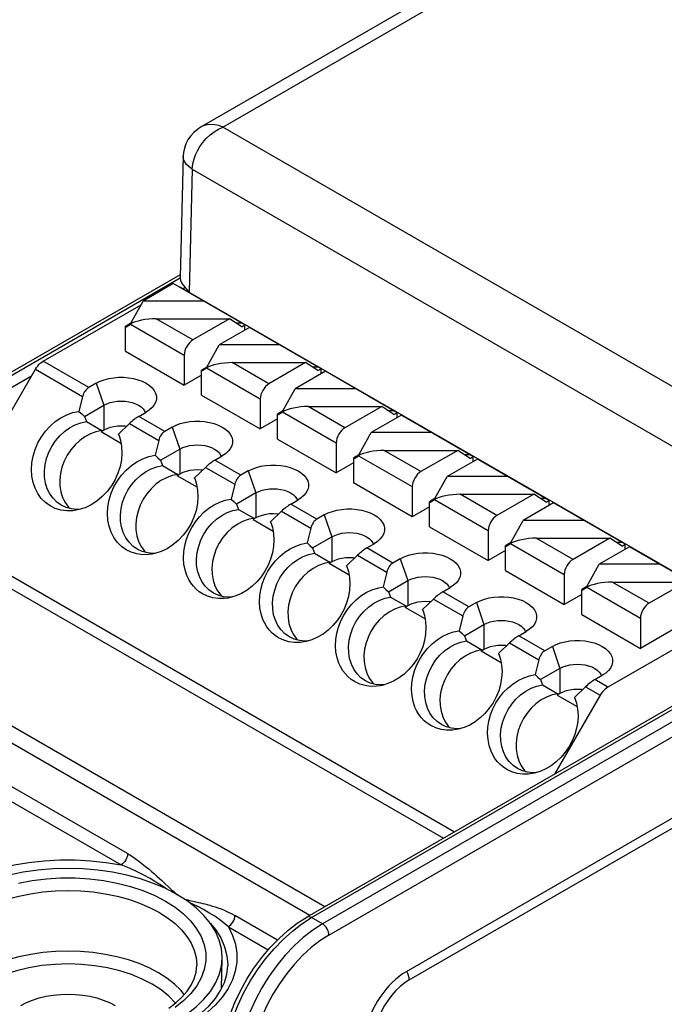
# Model space of a CAD drawing. Header units: millimetres. Extents: x 0 to 210, y 0 to 297.
# Tile 20 of 23: x 74 to 85, y 217 to 233. Entities that reach past the tile are written whole.
import ezdxf

# ---------------------------------------------------------------- set-up
doc = ezdxf.new("R2010")
doc.units = ezdxf.units.MM
doc.header["$LTSCALE"] = 19.36
doc.layers.get('0').update_dxf_attribs({"linetype": 'CONTINUOUS'})

msp = doc.modelspace()

# ---------------------------------------------------------------- linework, layer by layer
at = {"color": 7, "linetype": 'Continuous'}
for p, q in [((114.0335, 252.1462), (77.2908, 230.933)), ((131.3887, 246.4835), (80.6299, 217.178)), ((76.9996, 230.4562), (76.949, 228.4807)), ((76.9502, 228.5275), (68.9219, 223.8923)), ((76.949, 228.476), (76.9491, 228.4814)), ((76.8379, 228.3832), (76.3454, 228.0989)), ((78.0046, 227.7096), (76.8379, 228.3832)), ((76.932, 228.3369), (86.1244, 223.0298)), ((74.719, 227.1191), (76.3121, 228.0388)), ((76.1454, 227.7384), (76.3454, 228.0989)), ((77.3303, 228.0989), (76.3454, 228.0989)), ((76.1454, 227.7384), (76.06, 227.6892)), ((76.06, 227.2809), (76.06, 227.6892)), ((76.06, 227.6892), (76.0747, 227.6807)), ((76.0747, 227.6807), (76.1414, 227.7239)), ((76.1688, 227.7384), (76.1454, 227.7384)), ((76.5575, 227.8102), (77.7546, 227.8102)), ((77.7546, 227.8102), (77.1561, 227.4646)), ((78.0753, 227.6688), (77.5828, 227.3844)), ((77.9546, 227.6807), (77.7546, 227.8102)), ((77.9546, 227.7384), (77.8654, 227.7384)), ((77.9546, 227.6807), (78.0046, 227.7096)), ((78.0046, 227.6279), (78.0046, 227.7096)), ((79.242, 226.9952), (78.0753, 227.6688)), ((77.3828, 227.024), (77.5828, 227.3844)), ((78.5678, 227.3844), (77.5828, 227.3844)), ((76.06, 227.2809), (77.0146, 226.7298)), ((77.0146, 227.2197), (77.0146, 226.7298)), ((77.795, 227.0958), (78.992, 227.0958)), ((78.992, 227.0958), (78.3935, 226.7502)), ((79.192, 226.9663), (78.992, 227.0958)), ((73.0359, 224.2883), (74.5941, 226.9871)), ((77.2975, 226.8931), (77.0146, 226.7298)), ((77.3828, 227.024), (77.2975, 226.9747)), ((77.2975, 226.5665), (77.2975, 226.9747)), ((77.2975, 226.9747), (77.3121, 226.9663)), ((77.3121, 226.9663), (77.3788, 227.0094)), ((77.4063, 227.024), (77.3828, 227.024)), ((79.3127, 226.9543), (78.8203, 226.67)), ((79.192, 227.024), (79.1028, 227.024)), ((79.192, 226.9663), (79.242, 226.9952)), ((79.242, 226.9135), (79.242, 226.9952)), ((80.4795, 226.2807), (79.3127, 226.9543)), ((75.5827, 226.7604), (75.4615, 226.6904)), ((77.2975, 226.5665), (78.2521, 226.0154)), ((78.6203, 226.3096), (78.8203, 226.67)), ((79.8052, 226.67), (78.8203, 226.67)), ((75.3624, 226.5435), (75.3028, 226.3025)), ((75.391, 226.221), (75.7065, 226.4032)), ((78.2521, 226.5053), (78.2521, 226.0154)), ((75.3028, 226.3025), (75.347, 226.2619)), ((75.347, 226.2619), (75.391, 226.221)), ((76.2747, 226.2209), (76.3959, 226.2909)), ((76.3698, 226.3113), (76.3816, 226.2827)), ((78.6203, 226.3096), (78.5349, 226.2603)), ((78.5349, 225.8521), (78.5349, 226.2603)), ((78.5349, 226.2603), (78.5496, 226.2519)), ((78.5496, 226.2519), (78.6162, 226.295)), ((78.6437, 226.3096), (78.6203, 226.3096)), ((79.0324, 226.3813), (80.2295, 226.3814)), ((80.2295, 226.3814), (79.6309, 226.0358)), ((80.5502, 226.2399), (80.0577, 225.9556)), ((80.4295, 226.2519), (80.2295, 226.3814)), ((80.4295, 226.3096), (80.3403, 226.3096)), ((80.4295, 226.2519), (80.4795, 226.2807)), ((80.4795, 226.1991), (80.4795, 226.2807)), ((80.5502, 226.2399), (81.7169, 225.5663)), ((75.391, 226.221), (75.4076, 226.1783)), ((75.4076, 226.1783), (75.4239, 226.1354)), ((75.4239, 226.1354), (75.6739, 225.9911)), ((75.9449, 225.9318), (76.1238, 226.1039)), ((78.5349, 226.1787), (78.2521, 226.0154)), ((75.7065, 225.9949), (75.661, 225.9687)), ((75.6739, 225.9911), (75.661, 225.9687)), ((75.9864, 225.7808), (75.661, 225.9687)), ((75.9449, 225.9318), (75.9551, 225.9049)), ((75.947, 225.9255), (75.9449, 225.9318)), ((76.0746, 226.0566), (76.0547, 226.0595)), ((76.8202, 226.046), (76.699, 225.976)), ((79.8577, 225.5952), (80.0577, 225.9556)), ((81.0426, 225.9556), (80.0577, 225.9556)), ((76.5998, 225.8291), (76.5402, 225.5881)), ((78.5349, 225.8521), (79.4895, 225.3009)), ((79.4895, 225.7908), (79.4895, 225.3009)), ((76.5402, 225.5881), (76.5844, 225.5475)), ((76.6285, 225.5066), (76.9439, 225.6888)), ((77.6072, 225.5968), (77.6191, 225.5683)), ((79.8577, 225.5952), (79.7724, 225.5459)), ((79.8812, 225.5952), (79.8577, 225.5952)), ((80.2699, 225.6669), (81.4669, 225.6669)), ((81.4669, 225.6669), (80.8684, 225.3214)), ((81.6669, 225.5374), (81.4669, 225.6669)), ((81.6669, 225.5952), (81.5777, 225.5952)), ((76.5844, 225.5475), (76.6285, 225.5066)), ((76.6285, 225.5066), (76.645, 225.4639)), ((76.645, 225.4639), (76.6614, 225.421)), ((77.5121, 225.5065), (77.6334, 225.5765)), ((79.7724, 225.4642), (79.4895, 225.3009)), ((79.7724, 225.5459), (79.7724, 225.1376)), ((79.7724, 225.5459), (79.787, 225.5374)), ((79.787, 225.5374), (79.8537, 225.5806)), ((81.7876, 225.5255), (81.2952, 225.2412)), ((81.6669, 225.5374), (81.7169, 225.5663)), ((81.7169, 225.4847), (81.7169, 225.5663)), ((82.9544, 224.8519), (81.7876, 225.5255)), ((76.6614, 225.421), (76.9114, 225.2766)), ((76.9439, 225.2805), (76.8984, 225.2542)), ((76.9114, 225.2766), (76.8984, 225.2542)), ((77.1823, 225.2174), (77.3612, 225.3895)), ((77.3121, 225.3422), (77.2921, 225.3451)), ((78.0576, 225.3316), (77.9364, 225.2616)), ((77.2239, 225.0664), (76.8984, 225.2542)), ((77.1823, 225.2174), (77.1925, 225.1905)), ((77.1844, 225.2111), (77.1823, 225.2174)), ((77.8373, 225.1147), (77.7777, 224.8737)), ((80.727, 224.5865), (79.7724, 225.1376)), ((81.0952, 224.8808), (81.2952, 225.2412)), ((82.2801, 225.2412), (81.2952, 225.2412)), ((78.1814, 224.9743), (77.8659, 224.7922)), ((80.727, 225.0764), (80.727, 224.5865)), ((81.5073, 224.9525), (82.7044, 224.9525)), ((82.7044, 224.9525), (82.1058, 224.607)), ((82.9044, 224.823), (82.7044, 224.9525)), ((77.7777, 224.8737), (77.8218, 224.8331)), ((77.8218, 224.8331), (77.8659, 224.7922)), ((77.8659, 224.7922), (77.8824, 224.7495)), ((78.7496, 224.7921), (78.8708, 224.8621)), ((78.8446, 224.8824), (78.8565, 224.8538)), ((81.0952, 224.8808), (81.0098, 224.8315)), ((81.0098, 224.4232), (81.0098, 224.8315)), ((81.0098, 224.8315), (81.0245, 224.823)), ((81.0245, 224.823), (81.0911, 224.8662)), ((81.1186, 224.8808), (81.0952, 224.8808)), ((83.0251, 224.8111), (82.5326, 224.5268)), ((82.9044, 224.8808), (82.8152, 224.8808)), ((82.9044, 224.823), (82.9544, 224.8519)), ((82.9544, 224.7702), (82.9544, 224.8519)), ((84.1918, 224.1375), (83.0251, 224.8111)), ((77.8824, 224.7495), (77.8988, 224.7066)), ((77.8988, 224.7066), (78.1488, 224.5622)), ((78.4198, 224.5029), (78.5987, 224.6751)), ((78.5495, 224.6278), (78.5295, 224.6306)), ((81.0098, 224.7498), (80.727, 224.5865)), ((78.1814, 224.5661), (78.1359, 224.5398)), ((78.1488, 224.5622), (78.1359, 224.5398)), ((78.1359, 224.5398), (78.4615, 224.3518)), ((78.4198, 224.5029), (78.43, 224.4761)), ((78.4218, 224.4968), (78.4198, 224.5029)), ((78.43, 224.4761), (78.4506, 224.4093)), ((79.2951, 224.6171), (79.1738, 224.5471)), ((82.3326, 224.1663), (82.5326, 224.5268)), ((83.5175, 224.5268), (82.5326, 224.5268)), ((79.0747, 224.4002), (79.0151, 224.1592)), ((81.0098, 224.4232), (81.9644, 223.8721)), ((81.9644, 224.362), (81.9644, 223.8721)), ((79.0151, 224.1592), (79.0593, 224.1186)), ((79.1033, 224.0778), (79.4188, 224.2599)), ((79.987, 224.0777), (80.1082, 224.1477)), ((80.0821, 224.168), (80.094, 224.1394)), ((82.3326, 224.1663), (82.2472, 224.1171)), ((82.2619, 224.1086), (82.3286, 224.1518)), ((82.3561, 224.1663), (82.3326, 224.1663)), ((82.7447, 224.2381), (83.9418, 224.2381)), ((83.9418, 224.2381), (83.3433, 223.8925)), ((84.1418, 224.1086), (83.9418, 224.2381)), ((84.1418, 224.1663), (84.0526, 224.1663)), ((79.0593, 224.1186), (79.1033, 224.0778)), ((79.1033, 224.0778), (79.1199, 224.0351)), ((79.1199, 224.0351), (79.1362, 223.9921)), ((79.1362, 223.9921), (79.3862, 223.8478)), ((82.2472, 224.0354), (81.9644, 223.8721)), ((82.2472, 223.7088), (82.2472, 224.1171)), ((82.2472, 224.1171), (82.2619, 224.1086)), ((84.2625, 224.0967), (83.77, 223.8123)), ((84.1418, 224.1086), (84.1918, 224.1375)), ((84.1918, 224.0558), (84.1918, 224.1375)), ((85.4292, 223.4231), (84.2625, 224.0967)), ((79.4188, 223.8517), (79.3733, 223.8254)), ((79.3862, 223.8478), (79.3733, 223.8254)), ((79.699, 223.6374), (79.3733, 223.8254)), ((79.6572, 223.7885), (79.8361, 223.9607)), ((79.787, 223.9133), (79.767, 223.9162)), ((80.5325, 223.9027), (80.4113, 223.8327)), ((79.6572, 223.7885), (79.6674, 223.7617)), ((79.6593, 223.7823), (79.6572, 223.7885)), ((79.6674, 223.7617), (79.688, 223.6949)), ((80.3122, 223.6858), (80.2525, 223.4448)), ((82.2472, 223.7088), (83.2018, 223.1577)), ((83.57, 223.4519), (83.77, 223.8123)), ((84.755, 223.8123), (83.77, 223.8123)), ((80.3408, 223.3634), (80.6563, 223.5455)), ((83.2018, 223.6476), (83.2018, 223.1577)), ((83.9822, 223.5237), (85.1792, 223.5237)), ((85.1792, 223.5237), (84.5807, 223.1781)), ((80.2525, 223.4448), (80.2967, 223.4042)), ((80.2967, 223.4042), (80.3408, 223.3634)), ((80.3408, 223.3634), (80.3573, 223.3206)), ((81.2245, 223.3632), (81.3457, 223.4332)), ((81.3195, 223.4536), (81.3314, 223.425)), ((83.57, 223.4519), (83.4847, 223.4026)), ((83.4847, 222.9944), (83.4847, 223.4026)), ((83.4847, 223.4026), (83.4993, 223.3942)), ((83.4993, 223.3942), (83.566, 223.4373)), ((83.5935, 223.4519), (83.57, 223.4519)), ((80.3573, 223.3206), (80.3737, 223.2777)), ((80.3737, 223.2777), (80.6237, 223.1334)), ((80.8947, 223.0741), (81.0736, 223.2462)), ((81.0244, 223.1989), (81.0044, 223.2018)), ((81.77, 223.1883), (81.6487, 223.1183)), ((83.4847, 223.321), (83.2018, 223.1577)), ((80.6563, 223.1372), (80.6108, 223.111)), ((80.6237, 223.1334), (80.6108, 223.111)), ((80.9364, 222.923), (80.6108, 223.111)), ((80.8947, 223.0741), (80.9049, 223.0473)), ((80.8967, 223.0678), (80.8947, 223.0741)), ((80.9049, 223.0473), (80.9255, 222.9805)), ((85.9994, 223.0174), (83.9115, 221.8119)), ((81.5496, 222.9714), (81.49, 222.7304)), ((83.4847, 222.9944), (84.4393, 222.4433)), ((84.4393, 222.9332), (84.4393, 222.4433)), ((85.2525, 222.9127), (84.4393, 222.4433)), ((81.49, 222.7304), (81.5342, 222.6898)), ((81.5782, 222.6489), (81.8937, 222.8311)), ((82.4619, 222.6488), (82.5831, 222.7188)), ((82.557, 222.7391), (82.5688, 222.7106)), ((86.8615, 222.5985), (79.0122, 218.0668)), ((81.5342, 222.6898), (81.5782, 222.6489)), ((81.5782, 222.6489), (81.5948, 222.6062)), ((81.5948, 222.6062), (81.6111, 222.5633)), ((81.6111, 222.5633), (81.8611, 222.4189)), ((81.8937, 222.4228), (81.8482, 222.3966)), ((81.8611, 222.4189), (81.8482, 222.3966)), ((82.1739, 222.2085), (81.8482, 222.3966)), ((82.1321, 222.3597), (82.311, 222.5318)), ((82.2618, 222.4845), (82.2419, 222.4874)), ((83.0074, 222.4739), (82.8862, 222.4039)), ((82.1321, 222.3597), (82.1423, 222.3329)), ((82.1342, 222.3534), (82.1321, 222.3597)), ((82.1423, 222.3329), (82.1629, 222.2661)), ((82.7871, 222.257), (82.7274, 222.016)), ((79.0583, 218.0934), (72.1711, 222.0696)), ((79.3036, 218.235), (72.4164, 222.2113)), ((83.1311, 222.1167), (82.8157, 221.9345)), ((82.7274, 222.016), (82.7716, 221.9754)), ((82.7716, 221.9754), (82.8157, 221.9345)), ((82.8157, 221.9345), (82.8322, 221.8918)), ((83.6993, 221.9344), (83.8206, 222.0044)), ((83.7944, 222.0247), (83.8063, 221.9962)), ((82.8322, 221.8918), (82.8486, 221.8489)), ((82.8486, 221.8489), (83.0986, 221.7045)), ((83.3695, 221.6452), (83.5485, 221.8174)), ((83.4993, 221.7701), (83.4793, 221.7729)), ((83.7865, 221.68), (83.0445, 220.3948)), ((83.1311, 221.7084), (83.0856, 221.6821)), ((83.0986, 221.7045), (83.0856, 221.6821)), ((83.0856, 221.6821), (83.4113, 221.4941)), ((83.3716, 221.6391), (83.3695, 221.6452)), ((83.3695, 221.6452), (83.3798, 221.6184)), ((83.3798, 221.6184), (83.4003, 221.5516)), ((77.0644, 218.33), (76.8979, 218.4362)), ((77.6224, 216.9024), (77.6329, 217.3937))]:
    msp.add_line(p, q, dxfattribs=at)
at = {"color": 9, "linetype": 'Continuous'}
for p, q in [((77.6414, 230.9321), (114.2835, 252.0873)), ((80.6782, 217.0465), (131.3315, 246.291)), ((87.2278, 225.3975), (77.6414, 230.9321)), ((77.1459, 230.2467), (77.0946, 228.2415)), ((77.1459, 230.2467), (86.8743, 224.6301)), ((68.9969, 223.8849), (76.949, 228.476)), ((77.0311, 228.3189), (76.9971, 228.2993)), ((76.1414, 227.7239), (77.0146, 227.2197)), ((77.1561, 227.4646), (76.5575, 227.8102)), ((75.4615, 226.6904), (74.719, 227.1191)), ((78.3935, 226.7502), (77.795, 227.0958)), ((74.5289, 226.8743), (69.174, 223.7826)), ((74.5941, 226.9871), (75.3624, 226.5435)), ((77.3788, 227.0094), (78.2521, 226.5053)), ((75.5827, 226.7604), (75.7065, 226.4032)), ((75.7065, 226.4032), (75.7065, 225.9949)), ((78.6162, 226.295), (79.4895, 225.7908)), ((79.6309, 226.0358), (79.0324, 226.3813)), ((76.1238, 226.1039), (76.5998, 225.8291)), ((76.699, 225.976), (76.2747, 226.2209)), ((76.8202, 226.046), (76.9439, 225.6888)), ((76.9439, 225.6888), (76.9439, 225.2805)), ((80.8684, 225.3214), (80.2699, 225.6669)), ((77.9364, 225.2616), (77.5121, 225.5065)), ((79.8537, 225.5806), (80.727, 225.0764)), ((77.3612, 225.3895), (77.8373, 225.1147)), ((78.0576, 225.3316), (78.1814, 224.9743)), ((78.1814, 224.9743), (78.1814, 224.5661)), ((82.1058, 224.607), (81.5073, 224.9525)), ((79.1738, 224.5471), (78.7496, 224.7921)), ((81.0911, 224.8662), (81.9644, 224.362)), ((78.5987, 224.6751), (79.0747, 224.4002)), ((79.2951, 224.6171), (79.4188, 224.2599)), ((81.4122, 219.4524), (73.0359, 224.2883)), ((79.4188, 224.2599), (79.4188, 223.8517)), ((82.3286, 224.1518), (83.2018, 223.6476)), ((83.3433, 223.8925), (82.7447, 224.2381)), ((72.9841, 224.1141), (81.2354, 219.3503)), ((80.4113, 223.8327), (79.987, 224.0777)), ((79.8361, 223.9607), (80.3122, 223.6858)), ((80.5325, 223.9027), (80.6563, 223.5455)), ((80.6563, 223.5455), (80.6563, 223.1372)), ((84.5807, 223.1781), (83.9822, 223.5237)), ((81.6487, 223.1183), (81.2245, 223.3632)), ((83.566, 223.4373), (84.4393, 222.9332)), ((81.0736, 223.2462), (81.5496, 222.9714)), ((81.77, 223.1883), (81.8937, 222.8311)), ((81.8937, 222.8311), (81.8937, 222.4228)), ((79.0872, 218.0594), (86.9443, 222.5957)), ((87.2164, 222.5482), (79.2644, 217.9571)), ((82.8862, 222.4039), (82.4619, 222.6488)), ((79.3704, 217.7749), (87.5719, 222.51)), ((82.311, 222.5318), (82.7871, 222.257)), ((83.0074, 222.4739), (83.1311, 222.1167)), ((83.1311, 222.1167), (83.1311, 221.7084)), ((83.9115, 221.8119), (83.6993, 221.9344)), ((83.5485, 221.8174), (83.7865, 221.68)), ((76.0932, 219.1013), (72.1547, 221.3751)), ((72.0499, 221.1921), (75.9871, 218.919)), ((76.0932, 219.1013), (76.1555, 219.0629)), ((76.6494, 218.6636), (76.811, 218.5137)), ((77.2364, 218.2372), (77.0945, 218.3065)), ((78.5324, 217.693), (77.8403, 218.0926)), ((78.9303, 217.9589), (79.0872, 218.0594)), ((79.2644, 217.9571), (79.0872, 218.0594)), ((77.4099, 218.0052), (77.4165, 217.9989)), ((77.7342, 217.9104), (78.3843, 217.5351)), ((80.6782, 217.0465), (80.6758, 217.0795))]:
    msp.add_line(p, q, dxfattribs=at)
at = {"color": 7, "linetype": 'Continuous'}
for points in [[(77.2908, 230.9329), (77.2292, 230.8923), (77.17, 230.8417), (77.1189, 230.7848), (77.0763, 230.7224), (77.0428, 230.6559), (77.0189, 230.587), (77.0045, 230.5158), (76.9998, 230.4566)], [(77.0946, 228.2415), (77.0848, 228.2568), (77.0744, 228.2714), (77.0634, 228.2854), (77.0523, 228.2981), (77.0415, 228.3093), (77.0311, 228.3189)], [(77.1561, 227.4646), (77.1277, 227.4447), (77.1015, 227.4205), (77.0773, 227.3914), (77.0561, 227.3591), (77.0387, 227.3245), (77.0256, 227.289), (77.0177, 227.2542), (77.0146, 227.2197)], [(74.5941, 226.9871), (74.6116, 227.015), (74.6307, 227.0407), (74.6514, 227.0645), (74.6733, 227.0857), (74.6958, 227.1038), (74.719, 227.1191)], [(75.5827, 226.7604), (75.6458, 226.7918), (75.7143, 226.8172), (75.789, 226.8368), (75.8676, 226.8501), (75.9482, 226.8568), (76.0295, 226.8568), (76.1101, 226.8502), (76.1884, 226.8371), (76.263, 226.8175), (76.3322, 226.7921), (76.3942, 226.7613), (76.4481, 226.7258), (76.4926, 226.6861), (76.5271, 226.6432), (76.5505, 226.5979), (76.5626, 226.5512), (76.563, 226.5038), (76.5518, 226.4567), (76.5271, 226.4083)], [(78.3935, 226.7502), (78.3651, 226.7303), (78.339, 226.7061), (78.3147, 226.677), (78.2935, 226.6447), (78.2761, 226.6101), (78.263, 226.5746), (78.2551, 226.5398), (78.2521, 226.5053)], [(75.7065, 226.4032), (75.7542, 226.4267), (75.8077, 226.4457), (75.8657, 226.4595), (75.9268, 226.468), (75.9893, 226.4708), (76.0519, 226.468), (76.1129, 226.4595), (76.1709, 226.4457), (76.2244, 226.4267), (76.2722, 226.4032), (76.3129, 226.3756), (76.3457, 226.3447), (76.3698, 226.3113)], [(76.5271, 226.4083), (76.4946, 226.3672), (76.4505, 226.3274), (76.3959, 226.2909)], [(75.1026, 224.6819), (75.007, 224.6946), (74.9163, 224.7218), (74.8322, 224.7631), (74.756, 224.8176), (74.6891, 224.8844), (74.6327, 224.9622), (74.5878, 225.0496), (74.555, 225.1451), (74.5352, 225.2471), (74.5284, 225.3537), (74.5353, 225.4632), (74.5554, 225.5734), (74.5889, 225.6825), (74.6344, 225.7878), (74.6906, 225.8862), (74.7569, 225.9775), (74.8331, 226.0609), (74.9173, 226.1346), (75.0083, 226.1966), (75.1041, 226.2461), (75.202, 226.2812), (75.3028, 226.3025)], [(75.0145, 224.7732), (74.9427, 224.8235), (74.8799, 224.8862), (74.8277, 224.9598), (74.7869, 225.043), (74.7585, 225.1339), (74.743, 225.2307), (74.7408, 225.3315), (74.7518, 225.4341), (74.776, 225.5365), (74.8127, 225.6366), (74.8612, 225.7323), (74.9206, 225.8216), (74.9895, 225.9028), (75.0667, 225.9741), (75.1505, 226.0341), (75.2392, 226.0816), (75.331, 226.1156), (75.4239, 226.1354)], [(76.8202, 226.046), (76.8832, 226.0774), (76.9517, 226.1028), (77.0265, 226.1224), (77.105, 226.1357), (77.1856, 226.1423), (77.267, 226.1424), (77.3476, 226.1358), (77.4259, 226.1227), (77.5005, 226.1031), (77.5697, 226.0777), (77.6317, 226.0469), (77.6855, 226.0114), (77.7301, 225.9717), (77.7645, 225.9288), (77.7879, 225.8835), (77.8001, 225.8367), (77.8004, 225.7893), (77.7892, 225.7423), (77.7645, 225.6939)], [(75.6739, 225.9911), (75.5795, 225.9707), (75.4884, 225.9369), (75.3996, 225.8891), (75.3158, 225.8291), (75.2389, 225.7576), (75.17, 225.6766), (75.111, 225.5873), (75.0626, 225.492), (75.0261, 225.3922), (75.0019, 225.2901), (74.9909, 225.1878), (74.9929, 225.0872), (75.0084, 224.9906), (75.0365, 224.8996), (75.0773, 224.8164)], [(75.9551, 225.9049), (75.9769, 225.8335), (75.9954, 225.7312), (76.0005, 225.6239), (75.9923, 225.5144), (75.9706, 225.4044), (75.9361, 225.296), (75.8893, 225.1913), (75.8308, 225.0917), (75.7603, 224.9982), (75.6804, 224.9136), (75.5927, 224.8408), (75.4991, 224.7804), (75.4014, 224.7339), (75.3016, 224.7016), (75.2542, 224.6916)], [(76.0547, 226.0595), (75.9924, 226.0625), (75.9299, 226.06), (75.8682, 226.0516), (75.8093, 226.0378), (75.7556, 226.019), (75.7065, 225.9949)], [(79.6309, 226.0358), (79.6025, 226.0159), (79.5764, 225.9917), (79.5522, 225.9626), (79.5309, 225.9302), (79.5135, 225.8957), (79.5005, 225.8601), (79.4925, 225.8254), (79.4895, 225.7908)], [(76.9439, 225.6888), (76.9917, 225.7123), (77.0452, 225.7312), (77.1032, 225.7451), (77.1642, 225.7536), (77.2268, 225.7564), (77.2893, 225.7536), (77.3504, 225.7451), (77.4084, 225.7312), (77.4619, 225.7123), (77.5096, 225.6888), (77.5504, 225.6612), (77.5832, 225.6303), (77.6072, 225.5968)], [(76.34, 223.9675), (76.2445, 223.9802), (76.1538, 224.0074), (76.0697, 224.0487), (75.9934, 224.1032), (75.9266, 224.17), (75.8701, 224.2477), (75.8252, 224.3352), (75.7924, 224.4307), (75.7726, 224.5326), (75.7659, 224.6392), (75.7728, 224.7488), (75.7929, 224.859), (75.8264, 224.9681), (75.8718, 225.0734), (75.928, 225.1718), (75.9944, 225.2631), (76.0705, 225.3465), (76.1547, 225.4202), (76.2457, 225.4822), (76.3415, 225.5317), (76.4394, 225.5667), (76.5402, 225.5881)], [(77.7645, 225.6939), (77.7321, 225.6528), (77.6879, 225.613), (77.6334, 225.5765)], [(78.0576, 225.3316), (78.1207, 225.3629), (78.1892, 225.3883), (78.2639, 225.4079), (78.3424, 225.4213), (78.4231, 225.4279), (78.5044, 225.428), (78.585, 225.4213), (78.6633, 225.4083), (78.7379, 225.3887), (78.8071, 225.3633), (78.8691, 225.3325), (78.923, 225.2969), (78.9675, 225.2572), (79.002, 225.2143), (79.0254, 225.1691), (79.0375, 225.1223), (79.0379, 225.0749), (79.0267, 225.0278), (79.002, 224.9795)], [(76.252, 224.0587), (76.1801, 224.1091), (76.1174, 224.1718), (76.0651, 224.2454), (76.0243, 224.3285), (75.9959, 224.4195), (75.9804, 224.5163), (75.9782, 224.6171), (75.9893, 224.7197), (76.0134, 224.8221), (76.0501, 224.9222), (76.0987, 225.0179), (76.158, 225.1072), (76.227, 225.1884), (76.3042, 225.2597), (76.3879, 225.3197), (76.4766, 225.3672), (76.5684, 225.4012), (76.6614, 225.421)], [(76.9114, 225.2766), (76.817, 225.2563), (76.7258, 225.2225), (76.6371, 225.1747), (76.5533, 225.1146), (76.4763, 225.0432), (76.4075, 224.9621), (76.3484, 224.8729), (76.3, 224.7775), (76.2635, 224.6778), (76.2393, 224.5757), (76.2283, 224.4734), (76.2304, 224.3728), (76.2458, 224.2761), (76.274, 224.1852), (76.3147, 224.102)], [(77.2921, 225.3451), (77.2299, 225.3481), (77.1673, 225.3456), (77.1056, 225.3372), (77.0467, 225.3234), (76.9931, 225.3046), (76.9439, 225.2805)], [(80.8684, 225.3214), (80.84, 225.3015), (80.8138, 225.2773), (80.7896, 225.2482), (80.7684, 225.2158), (80.751, 225.1813), (80.7379, 225.1457), (80.73, 225.111), (80.727, 225.0764)], [(77.1925, 225.1905), (77.2143, 225.1191), (77.2328, 225.0168), (77.238, 224.9095), (77.2297, 224.8), (77.2081, 224.69), (77.1736, 224.5815), (77.1268, 224.4769), (77.0682, 224.3773), (76.9978, 224.2838), (76.9178, 224.1992), (76.8301, 224.1264), (76.7365, 224.0659), (76.6389, 224.0195), (76.539, 223.9872), (76.4917, 223.9772)], [(78.1814, 224.9743), (78.2291, 224.9979), (78.2826, 225.0168), (78.3406, 225.0307), (78.4016, 225.0391), (78.4642, 225.042), (78.5268, 225.0391), (78.5878, 225.0307), (78.6458, 225.0168), (78.6993, 224.9979), (78.7471, 224.9743), (78.7878, 224.9468), (78.8206, 224.9159), (78.8446, 224.8824)], [(79.002, 224.9795), (78.9695, 224.9384), (78.9253, 224.8986), (78.8708, 224.8621)], [(75.0773, 224.8164), (75.1294, 224.7424), (75.1511, 224.7208)], [(77.0591, 223.6291), (77.029, 223.7199), (77.0104, 223.8145), (77.0034, 223.9138), (77.008, 224.0154), (77.0242, 224.1177), (77.0516, 224.2191), (77.0899, 224.318), (77.1384, 224.413), (77.1964, 224.5025), (77.2629, 224.5851), (77.3371, 224.6596), (77.4175, 224.7247), (77.5032, 224.7795), (77.5927, 224.8231), (77.684, 224.8543), (77.7777, 224.8737)], [(75.1797, 224.7131), (75.0941, 224.7361), (75.0146, 224.7731)], [(75.2542, 224.6916), (75.2014, 224.6843), (75.1026, 224.6819)], [(75.322, 224.7082), (75.2697, 224.7046), (75.1797, 224.7131)], [(77.4894, 223.3443), (77.4176, 223.3947), (77.3548, 223.4573), (77.3025, 223.531), (77.2618, 223.6141), (77.2334, 223.705), (77.2179, 223.8019), (77.2157, 223.9026), (77.2267, 224.0053), (77.2509, 224.1077), (77.2876, 224.2078), (77.3361, 224.3034), (77.3955, 224.3928), (77.4644, 224.4739), (77.5416, 224.5453), (77.6254, 224.6053), (77.7141, 224.6528), (77.8058, 224.6868), (77.8988, 224.7066)], [(78.5295, 224.6306), (78.4673, 224.6337), (78.4047, 224.6312), (78.3431, 224.6228), (78.2841, 224.609), (78.2305, 224.5901), (78.1814, 224.5661)], [(79.2951, 224.6171), (79.3581, 224.6485), (79.4266, 224.6739), (79.5013, 224.6935), (79.5799, 224.7068), (79.6605, 224.7135), (79.7419, 224.7136), (79.8225, 224.7069), (79.9008, 224.6938), (79.9754, 224.6743), (80.0446, 224.6489), (80.1066, 224.618), (80.1604, 224.5825), (80.2049, 224.5428), (80.2394, 224.4999), (80.2628, 224.4547), (80.275, 224.4079), (80.2753, 224.3605), (80.2641, 224.3134), (80.2394, 224.2651)], [(78.1488, 224.5622), (78.0544, 224.5418), (77.9633, 224.5081), (77.8747, 224.4604), (77.791, 224.4004), (77.7139, 224.3289), (77.6449, 224.2477), (77.5858, 224.1585), (77.5372, 224.0625), (77.5002, 223.9603), (77.4758, 223.8555), (77.4655, 223.7514), (77.4686, 223.6497), (77.4854, 223.5526), (77.515, 223.4619), (77.5569, 223.3796)], [(82.1058, 224.607), (82.0774, 224.5871), (82.0513, 224.5628), (82.0271, 224.5337), (82.0058, 224.5014), (81.9884, 224.4668), (81.9753, 224.4313), (81.9674, 224.3965), (81.9644, 224.362)], [(78.4506, 224.4093), (78.4692, 224.3119), (78.4755, 224.2097), (78.4697, 224.1054), (78.4516, 224.0006), (78.4219, 223.8971), (78.3809, 223.7965), (78.3295, 223.7005), (78.2683, 223.6105), (78.1986, 223.528), (78.1212, 223.4544), (78.0377, 223.3907), (77.9491, 223.3382), (77.857, 223.2975), (77.7628, 223.2696), (77.7289, 223.2627)], [(79.4188, 224.2599), (79.4665, 224.2835), (79.5201, 224.3024), (79.5781, 224.3163), (79.6391, 224.3247), (79.7017, 224.3276), (79.7642, 224.3247), (79.8253, 224.3163), (79.8833, 224.3024), (79.9368, 224.2835), (79.9845, 224.2599), (80.0253, 224.2324), (80.0581, 224.2015), (80.0821, 224.168)], [(78.2965, 222.9146), (78.2664, 223.0054), (78.2479, 223.1001), (78.2409, 223.1994), (78.2454, 223.301), (78.2617, 223.4033), (78.289, 223.5047), (78.3274, 223.6036), (78.3758, 223.6986), (78.4339, 223.788), (78.5004, 223.8707), (78.5745, 223.9451), (78.655, 224.0103), (78.7407, 224.065), (78.8302, 224.1086), (78.9214, 224.1399), (79.0151, 224.1592)], [(80.2394, 224.2651), (80.2069, 224.224), (80.1628, 224.1842), (80.1082, 224.1477)], [(76.4172, 223.9987), (76.3316, 224.0217), (76.252, 224.0587)], [(76.3147, 224.102), (76.3669, 224.028), (76.3885, 224.0064)], [(76.5594, 223.9938), (76.5071, 223.9902), (76.4172, 223.9987)], [(78.7269, 222.6299), (78.655, 222.6803), (78.5923, 222.7429), (78.54, 222.8166), (78.4992, 222.8997), (78.4708, 222.9906), (78.4553, 223.0874), (78.4531, 223.1882), (78.4642, 223.2909), (78.4883, 223.3933), (78.525, 223.4933), (78.5735, 223.589), (78.6329, 223.6784), (78.7019, 223.7595), (78.779, 223.8308), (78.8628, 223.8909), (78.9515, 223.9384), (79.0433, 223.9723), (79.1362, 223.9921)], [(80.5325, 223.9027), (80.5956, 223.9341), (80.664, 223.9595), (80.7388, 223.9791), (80.8173, 223.9924), (80.898, 223.9991), (80.9793, 223.9991), (81.0599, 223.9925), (81.1382, 223.9794), (81.2128, 223.9598), (81.282, 223.9345), (81.344, 223.9036), (81.3979, 223.8681), (81.4424, 223.8284), (81.4769, 223.7855), (81.5002, 223.7402), (81.5124, 223.6935), (81.5128, 223.6461), (81.5016, 223.599), (81.4769, 223.5506)], [(76.4917, 223.9772), (76.4388, 223.9699), (76.34, 223.9675)], [(79.3862, 223.8478), (79.2919, 223.8274), (79.2007, 223.7937), (79.112, 223.7459), (79.0282, 223.6858), (78.9512, 223.6143), (78.8824, 223.5333), (78.8233, 223.4441), (78.7749, 223.3487), (78.7384, 223.2489), (78.7142, 223.1469), (78.7032, 223.0445), (78.7053, 222.944), (78.7207, 222.8473), (78.7488, 222.7563), (78.7896, 222.6731)], [(79.767, 223.9162), (79.7047, 223.9193), (79.6422, 223.9167), (79.5805, 223.9084), (79.5216, 223.8946), (79.468, 223.8757), (79.4188, 223.8517)], [(83.3433, 223.8925), (83.3149, 223.8726), (83.2887, 223.8484), (83.2645, 223.8193), (83.2433, 223.787), (83.2259, 223.7524), (83.2128, 223.7169), (83.2049, 223.6821), (83.2018, 223.6476)], [(79.688, 223.6949), (79.7066, 223.5974), (79.7129, 223.4953), (79.7071, 223.391), (79.6891, 223.2862), (79.6594, 223.1827), (79.6184, 223.0821), (79.567, 222.986), (79.5058, 222.8961), (79.436, 222.8136), (79.3587, 222.74), (79.2751, 222.6763), (79.1865, 222.6238), (79.0944, 222.5831), (79.0002, 222.5552), (78.9663, 222.5483)], [(77.3144, 223.3299), (77.2597, 223.3658), (77.2097, 223.4076), (77.1641, 223.4554), (77.1235, 223.5085), (77.0886, 223.5663), (77.0591, 223.6291)], [(80.6563, 223.5455), (80.704, 223.569), (80.7575, 223.588), (80.8155, 223.6018), (80.8765, 223.6103), (80.9391, 223.6131), (81.0017, 223.6103), (81.0627, 223.6018), (81.1207, 223.588), (81.1742, 223.569), (81.2219, 223.5455), (81.2627, 223.5179), (81.2955, 223.487), (81.3195, 223.4536)], [(81.4769, 223.5506), (81.4444, 223.5095), (81.4002, 223.4697), (81.3457, 223.4332)], [(77.6546, 223.2842), (77.569, 223.3072), (77.4894, 223.3443)], [(77.5569, 223.3796), (77.61, 223.3069), (77.6254, 223.2921)], [(79.534, 222.2002), (79.5039, 222.291), (79.4853, 222.3857), (79.4783, 222.485), (79.4829, 222.5865), (79.4991, 222.6888), (79.5265, 222.7903), (79.5648, 222.8892), (79.6133, 222.9842), (79.6713, 223.0736), (79.7378, 223.1563), (79.812, 223.2307), (79.8924, 223.2959), (79.9781, 223.3506), (80.0676, 223.3942), (80.1588, 223.4255), (80.2525, 223.4448)], [(77.5743, 223.2533), (77.4831, 223.2654), (77.3968, 223.2909), (77.3144, 223.3299)], [(77.7289, 223.2627), (77.6681, 223.2546), (77.5743, 223.2533)], [(77.7953, 223.2792), (77.7446, 223.2758), (77.6546, 223.2842)], [(79.9643, 221.9155), (79.8924, 221.9658), (79.8297, 222.0285), (79.7774, 222.1021), (79.7367, 222.1853), (79.7082, 222.2762), (79.6928, 222.373), (79.6905, 222.4738), (79.7016, 222.5764), (79.7257, 222.6788), (79.7624, 222.7789), (79.811, 222.8746), (79.8703, 222.9639), (79.9393, 223.0451), (80.0165, 223.1164), (80.1003, 223.1764), (80.189, 223.2239), (80.2807, 223.2579), (80.3737, 223.2777)], [(81.0044, 223.2018), (80.9422, 223.2048), (80.8796, 223.2023), (80.818, 223.194), (80.759, 223.1802), (80.7054, 223.1613), (80.6563, 223.1372)], [(81.77, 223.1883), (81.833, 223.2197), (81.9015, 223.2451), (81.9762, 223.2647), (82.0548, 223.278), (82.1354, 223.2846), (82.2168, 223.2847), (82.2973, 223.2781), (82.3756, 223.265), (82.4502, 223.2454), (82.5195, 223.22), (82.5814, 223.1892), (82.6353, 223.1537), (82.6798, 223.114), (82.7143, 223.0711), (82.7377, 223.0258), (82.7498, 222.9791), (82.7502, 222.9317), (82.739, 222.8846), (82.7143, 222.8362)], [(84.5807, 223.1781), (84.5523, 223.1582), (84.5262, 223.134), (84.5019, 223.1049), (84.4807, 223.0725), (84.4633, 223.038), (84.4502, 223.0025), (84.4423, 222.9677), (84.4393, 222.9332)], [(80.6237, 223.1334), (80.5293, 223.113), (80.4382, 223.0792), (80.3494, 223.0315), (80.2656, 222.9714), (80.1886, 222.8999), (80.1198, 222.8189), (80.0607, 222.7297), (80.0123, 222.6343), (79.9758, 222.5345), (79.9517, 222.4324), (79.9407, 222.3301), (79.9427, 222.2295), (79.9581, 222.1329), (79.9863, 222.0419), (80.027, 221.9587)], [(78.5519, 222.6154), (78.4972, 222.6514), (78.4471, 222.6932), (78.4015, 222.741), (78.361, 222.7941), (78.3261, 222.8519), (78.2965, 222.9146)], [(80.9255, 222.9805), (80.944, 222.883), (80.9504, 222.7808), (80.9446, 222.6765), (80.9265, 222.5718), (80.8968, 222.4683), (80.8558, 222.3677), (80.8044, 222.2716), (80.7432, 222.1817), (80.6735, 222.0992), (80.5961, 222.0256), (80.5125, 221.9619), (80.4239, 221.9094), (80.3318, 221.8687), (80.2377, 221.8407), (80.2037, 221.8339)], [(81.8937, 222.8311), (81.9414, 222.8546), (81.9949, 222.8735), (82.0529, 222.8874), (82.114, 222.8959), (82.1765, 222.8987), (82.2391, 222.8959), (82.3001, 222.8874), (82.3581, 222.8735), (82.4117, 222.8546), (82.4594, 222.8311), (82.5001, 222.8035), (82.5329, 222.7726), (82.557, 222.7391)], [(80.7714, 221.4858), (80.7413, 221.5766), (80.7228, 221.6713), (80.7158, 221.7706), (80.7203, 221.8721), (80.7365, 221.9744), (80.7639, 222.0758), (80.8023, 222.1748), (80.8507, 222.2697), (80.9088, 222.3592), (80.9753, 222.4419), (81.0494, 222.5163), (81.1299, 222.5815), (81.2156, 222.6362), (81.305, 222.6798), (81.3963, 222.7111), (81.49, 222.7304)], [(82.7143, 222.8362), (82.6818, 222.7951), (82.6377, 222.7553), (82.5831, 222.7188)], [(78.8118, 222.5389), (78.7206, 222.551), (78.6342, 222.5765), (78.5519, 222.6154)], [(78.8921, 222.5698), (78.8064, 222.5928), (78.7269, 222.6299)], [(78.7896, 222.6731), (78.8418, 222.5992), (78.8634, 222.5775)], [(78.9663, 222.5483), (78.9055, 222.5402), (78.8118, 222.5389)], [(79.0328, 222.5648), (78.982, 222.5614), (78.8921, 222.5698)], [(81.2018, 221.201), (81.1299, 221.2514), (81.0672, 221.3141), (81.0149, 221.3877), (80.9741, 221.4709), (80.9457, 221.5618), (80.9302, 221.6586), (80.928, 221.7594), (80.939, 221.862), (80.9632, 221.9644), (80.9999, 222.0645), (81.0484, 222.1602), (81.1078, 222.2495), (81.1768, 222.3307), (81.2539, 222.402), (81.3377, 222.462), (81.4264, 222.5095), (81.5182, 222.5435), (81.6111, 222.5633)], [(83.0074, 222.4739), (83.0704, 222.5053), (83.1389, 222.5307), (83.2137, 222.5502), (83.2922, 222.5636), (83.3729, 222.5702), (83.4542, 222.5703), (83.5348, 222.5637), (83.6131, 222.5506), (83.6877, 222.531), (83.7569, 222.5056), (83.8189, 222.4748), (83.8728, 222.4393), (83.9173, 222.3996), (83.9517, 222.3567), (83.9751, 222.3114), (83.9873, 222.2646), (83.9877, 222.2172), (83.9764, 222.1702), (83.9517, 222.1218)], [(81.8611, 222.4189), (81.7668, 222.3986), (81.6756, 222.3648), (81.5869, 222.317), (81.5031, 222.2569), (81.4261, 222.1855), (81.3572, 222.1045), (81.2982, 222.0152), (81.2498, 221.9199), (81.2133, 221.8201), (81.1891, 221.718), (81.1781, 221.6157), (81.1801, 221.5151), (81.1956, 221.4184), (81.2237, 221.3275), (81.2645, 221.2443)], [(82.2419, 222.4874), (82.1796, 222.4904), (82.1171, 222.4879), (82.0554, 222.4795), (81.9965, 222.4657), (81.9429, 222.4469), (81.8937, 222.4228)], [(82.1629, 222.2661), (82.1815, 222.1686), (82.1878, 222.0664), (82.182, 221.9621), (82.1639, 221.8574), (82.1343, 221.7538), (82.0933, 221.6533), (82.0418, 221.5572), (81.9807, 221.4673), (81.9109, 221.3847), (81.8336, 221.3111), (81.75, 221.2475), (81.6614, 221.1949), (81.5693, 221.1542), (81.4751, 221.1263), (81.4412, 221.1194)], [(79.7893, 221.901), (79.7346, 221.937), (79.6846, 221.9788), (79.639, 222.0266), (79.5984, 222.0797), (79.5635, 222.1375), (79.534, 222.2002)], [(83.1311, 222.1167), (83.1789, 222.1402), (83.2324, 222.1591), (83.2904, 222.173), (83.3514, 222.1815), (83.414, 222.1843), (83.4766, 222.1815), (83.5376, 222.173), (83.5956, 222.1591), (83.6491, 222.1402), (83.6968, 222.1167), (83.7376, 222.0891), (83.7704, 222.0582), (83.7944, 222.0247)], [(83.9517, 222.1218), (83.9193, 222.0807), (83.8751, 222.0409), (83.8206, 222.0044)], [(80.0492, 221.8245), (79.958, 221.8366), (79.8716, 221.8621), (79.7893, 221.901)], [(80.1295, 221.8554), (80.0439, 221.8784), (79.9643, 221.9155)], [(80.027, 221.9587), (80.0792, 221.8848), (80.1009, 221.8631)], [(82.0089, 220.7714), (81.9788, 220.8622), (81.9602, 220.9568), (81.9532, 221.0561), (81.9578, 221.1577), (81.974, 221.26), (82.0014, 221.3614), (82.0397, 221.4603), (82.0882, 221.5553), (82.1462, 221.6448), (82.2127, 221.7274), (82.2868, 221.8019), (82.3673, 221.8671), (82.453, 221.9218), (82.5425, 221.9654), (82.6337, 221.9966), (82.7274, 222.016)], [(80.2037, 221.8339), (80.1429, 221.8258), (80.0492, 221.8245)], [(80.2702, 221.8504), (80.2194, 221.847), (80.1295, 221.8554)], [(82.4392, 220.4866), (82.3673, 220.537), (82.3046, 220.5996), (82.2523, 220.6733), (82.2115, 220.7564), (82.1831, 220.8474), (82.1677, 220.9442), (82.1654, 221.045), (82.1765, 221.1476), (82.2006, 221.25), (82.2373, 221.3501), (82.2859, 221.4458), (82.3452, 221.5351), (82.4142, 221.6163), (82.4914, 221.6876), (82.5752, 221.7476), (82.6638, 221.7951), (82.7556, 221.8291), (82.8486, 221.8489)], [(83.4793, 221.7729), (83.4171, 221.776), (83.3545, 221.7735), (83.2928, 221.7651), (83.2339, 221.7513), (83.1803, 221.7325), (83.1311, 221.7084)], [(83.9115, 221.8119), (83.8882, 221.7967), (83.8657, 221.7786), (83.8438, 221.7573), (83.8231, 221.7336), (83.804, 221.7078), (83.7865, 221.68)], [(83.0986, 221.7045), (83.0042, 221.6842), (82.9131, 221.6504), (82.8243, 221.6026), (82.7405, 221.5425), (82.6635, 221.4711), (82.5947, 221.39), (82.5356, 221.3008), (82.4872, 221.2054), (82.4507, 221.1057), (82.4265, 221.0036), (82.4155, 220.9013), (82.4176, 220.8007), (82.433, 220.704), (82.4612, 220.6131), (82.5019, 220.5299)], [(81.0268, 221.1866), (80.9721, 221.2226), (80.922, 221.2644), (80.8764, 221.3121), (80.8359, 221.3653), (80.8009, 221.4231), (80.7714, 221.4858)], [(83.4003, 221.5516), (83.4189, 221.4542), (83.4253, 221.352), (83.4194, 221.2477), (83.4014, 221.1429), (83.3717, 221.0394), (83.3307, 220.9389), (83.2793, 220.8428), (83.2181, 220.7528), (83.1484, 220.6703), (83.071, 220.5967), (82.9874, 220.533), (82.8988, 220.4805), (82.8067, 220.4398), (82.7125, 220.4119), (82.6786, 220.405)], [(81.2867, 221.1101), (81.1955, 221.1222), (81.1091, 221.1477), (81.0268, 221.1866)], [(81.367, 221.141), (81.2813, 221.164), (81.2018, 221.201)], [(81.2645, 221.2443), (81.3166, 221.1703), (81.3383, 221.1487)], [(81.4412, 221.1194), (81.3804, 221.1114), (81.2867, 221.1101)], [(81.5077, 221.136), (81.4569, 221.1325), (81.367, 221.141)], [(82.2642, 220.4722), (82.2095, 220.5082), (82.1594, 220.5499), (82.1139, 220.5977), (82.0733, 220.6509), (82.0384, 220.7087), (82.0089, 220.7714)], [(82.5241, 220.3956), (82.4329, 220.4077), (82.3465, 220.4333), (82.2642, 220.4722)], [(82.6044, 220.4266), (82.5188, 220.4496), (82.4392, 220.4866)], [(82.5019, 220.5299), (82.5541, 220.4559), (82.5758, 220.4343)], [(82.6786, 220.405), (82.6178, 220.397), (82.5241, 220.3956)], [(82.7451, 220.4216), (82.6943, 220.4181), (82.6044, 220.4266)], [(76.8979, 218.4362), (76.714, 218.5323), (76.5168, 218.6167), (76.3053, 218.6898), (76.0826, 218.7506), (75.8508, 218.7983), (75.6121, 218.8329), (75.3688, 218.8536), (75.1231, 218.8606), (74.8775, 218.8536), (74.6341, 218.8329), (74.3954, 218.7983), (74.1636, 218.7506), (73.941, 218.6898), (73.7295, 218.6167), (73.5323, 218.5323), (73.3484, 218.4362)], [(77.6329, 217.3938), (77.6331, 217.4116), (77.6209, 217.5534), (77.585, 217.6939), (77.5252, 217.8317), (77.4424, 217.9655), (77.3371, 218.0941), (77.2106, 218.2162), (77.0644, 218.33)], [(77.6069, 215.7151), (77.6211, 215.9008), (77.6522, 216.092), (77.6996, 216.2865), (77.7626, 216.4823), (77.8403, 216.6771), (77.9316, 216.869), (78.0355, 217.056), (78.151, 217.236), (78.2767, 217.4071), (78.4115, 217.5675), (78.5538, 217.7153), (78.7024, 217.8489), (78.8557, 217.9666), (79.0122, 218.0668)], [(76.7649, 216.5839), (76.8794, 216.6715), (76.9781, 216.7635), (77.0608, 216.86), (77.127, 216.9602), (77.1761, 217.0641), (77.2072, 217.172), (77.2186, 217.2827)], [(76.8979, 216.3869), (77.0644, 216.4931), (77.2106, 216.6069), (77.3372, 216.729), (77.4424, 216.8576), (77.5252, 216.9914), (77.585, 217.1292), (77.6209, 217.2697), (77.6329, 217.3938)], [(77.1537, 216.398), (77.2966, 216.5073), (77.42, 216.6227), (77.5237, 216.7437), (77.6068, 216.8696), (77.6686, 217), (77.7079, 217.1348), (77.7233, 217.2727)], [(74.3568, 216.6292), (74.4487, 216.6765), (74.5476, 216.7169), (74.6541, 216.7508), (74.7664, 216.7776), (74.8829, 216.7969), (75.0023, 216.8086), (75.1232, 216.8124), (75.244, 216.8086), (75.3634, 216.7969), (75.48, 216.7776), (75.5922, 216.7508), (75.6987, 216.7169), (75.7976, 216.6765), (75.8895, 216.6292)]]:
    msp.add_lwpolyline(points, dxfattribs=at)
at = {"color": 9, "linetype": 'Continuous'}
for points in [[(77.1459, 230.2467), (77.1492, 230.2976), (77.1584, 230.3538), (77.1747, 230.4152), (77.1987, 230.4802), (77.2308, 230.5472), (77.2709, 230.6149), (77.3191, 230.6816), (77.3745, 230.7454), (77.4362, 230.8039), (77.5025, 230.8555), (77.5712, 230.8985), (77.6414, 230.9321)], [(77.6414, 230.9321), (77.5763, 230.9546), (77.5127, 230.9682), (77.4513, 230.9729), (77.3933, 230.9685), (77.3396, 230.9552), (77.2908, 230.933)], [(77.1459, 230.2467), (77.095, 230.2819), (77.054, 230.3211), (77.0239, 230.3632), (77.0056, 230.4074), (76.9996, 230.4562)], [(76.0932, 219.1013), (76.091, 219.0765), (76.085, 219.0507), (76.0755, 219.0248), (76.0628, 218.9994), (76.0469, 218.9749)], [(76.1555, 219.0629), (76.2161, 219.0227), (76.2753, 218.9802), (76.3323, 218.9367), (76.3865, 218.8935), (76.4378, 218.851), (76.4854, 218.8104), (76.5301, 218.7714), (76.5721, 218.7339), (76.6118, 218.698), (76.6494, 218.6636)], [(73.1784, 218.5343), (73.3666, 218.6333), (73.5679, 218.7212), (73.7831, 218.7982), (74.0095, 218.8634), (74.2452, 218.9163), (74.4883, 218.9565), (74.7367, 218.9836), (74.9885, 218.9975), (75.2415, 218.9979), (75.4937, 218.9849), (75.7419, 218.9587), (75.9871, 218.919)], [(76.0469, 218.9749), (76.0285, 218.9527), (76.0084, 218.9338), (75.9871, 218.919)], [(76.7359, 218.5208), (76.7321, 218.5234), (76.6458, 218.5803), (76.5553, 218.6366), (76.4598, 218.6932), (76.3595, 218.7486), (76.2501, 218.8052), (76.1262, 218.8637), (75.9871, 218.919)], [(74.319, 218.622), (74.5427, 218.6638), (74.7723, 218.6921), (75.0045, 218.7062), (75.2379, 218.7063), (75.4714, 218.6922), (75.7016, 218.6642), (75.9255, 218.6223), (76.1408, 218.5672), (76.3444, 218.4994), (76.5346, 218.4199), (76.709, 218.3293), (76.8662, 218.2289), (77.0042, 218.1195), (77.1218, 218.0025), (77.2176, 217.8788), (77.2908, 217.7501), (77.34, 217.6175), (77.3653, 217.4828), (77.366, 217.3478), (77.3422, 217.2132), (77.2938, 217.08), (77.2215, 216.95), (77.1256, 216.8251), (77.0077, 216.7066), (76.8697, 216.5968)], [(73.6414, 218.1456), (73.7938, 218.2254), (73.9589, 218.2961), (74.1353, 218.3571), (74.3212, 218.4079), (74.5149, 218.4479), (74.7143, 218.4767), (74.9178, 218.4941), (75.1232, 218.5), (75.3285, 218.4941), (75.532, 218.4767), (75.7314, 218.4479), (75.9251, 218.4079), (76.111, 218.3571), (76.2874, 218.2961), (76.4525, 218.2254), (76.6049, 218.1456)], [(76.811, 218.5137), (76.8391, 218.4882), (76.8658, 218.4644), (76.8912, 218.4427), (76.9045, 218.432)], [(77.0071, 218.3691), (77.03, 218.3606), (77.0536, 218.3531), (77.0782, 218.3462), (77.1039, 218.3397), (77.1307, 218.3332), (77.1587, 218.3267)], [(77.1587, 218.3267), (77.2494, 218.3061), (77.2823, 218.2984), (77.3167, 218.2901), (77.3528, 218.2811), (77.3906, 218.2711), (77.4305, 218.2601), (77.4726, 218.2477), (77.5171, 218.2337), (77.5643, 218.2177), (77.6142, 218.1993), (77.6668, 218.1783), (77.722, 218.1538), (77.7798, 218.1252), (77.8403, 218.0926)], [(77.7342, 217.9104), (77.6193, 218.0074), (77.5117, 218.0815), (77.4186, 218.139), (77.3307, 218.1891), (77.2364, 218.2372)], [(76.6049, 218.1456), (76.743, 218.0577), (76.8655, 217.9623), (76.9712, 217.8605), (77.0592, 217.7531), (77.1284, 217.6413), (77.1784, 217.5262), (77.2086, 217.4087), (77.2186, 217.2827)], [(77.7342, 217.9104), (77.7546, 217.9244), (77.774, 217.9423), (77.7918, 217.9632), (77.8077, 217.9868), (77.8211, 218.0127), (77.8314, 218.0397), (77.8379, 218.0667), (77.8403, 218.0926)], [(79.0872, 218.0594), (79.067, 218.0688), (79.0475, 218.0734), (79.0298, 218.073), (79.014, 218.0678), (79.0122, 218.0668)], [(77.7342, 217.9104), (77.8029, 217.7688), (77.8484, 217.6255), (77.8709, 217.4799), (77.8702, 217.3338), (77.8461, 217.1885), (77.7992, 217.045), (77.7295, 216.9047), (77.6379, 216.7686), (77.5249, 216.6379), (77.3916, 216.5137), (77.2394, 216.3975)], [(77.4424, 217.9655), (77.5256, 217.8657), (77.6115, 217.727), (77.6735, 217.5841), (77.711, 217.4384)], [(77.6508, 215.6515), (77.6648, 215.8374), (77.696, 216.0306), (77.744, 216.2288), (77.8082, 216.4296), (77.8879, 216.6304), (77.982, 216.8289), (78.0894, 217.0226), (78.2088, 217.2091), (78.3387, 217.3861), (78.4775, 217.5516), (78.6236, 217.7034), (78.7752, 217.8398), (78.9303, 217.9589)], [(79.2644, 217.9571), (79.1077, 217.8565), (78.9532, 217.7369), (78.8029, 217.5999), (78.6584, 217.4471), (78.5216, 217.2805), (78.3942, 217.102), (78.2777, 216.9139), (78.1735, 216.7184), (78.0828, 216.5179), (78.0069, 216.3149), (77.9466, 216.1119), (77.9027, 215.9113), (77.8757, 215.7156), (77.8661, 215.5272)], [(79.3704, 217.7749), (79.3682, 217.7996), (79.3622, 217.8255), (79.3527, 217.8514), (79.34, 217.8768), (79.3242, 217.9013), (79.3058, 217.9235), (79.2856, 217.9424), (79.2644, 217.9571)], [(79.3704, 217.7749), (79.2239, 217.6805), (79.0815, 217.5703), (78.9424, 217.4432), (78.809, 217.3019), (78.6829, 217.1479), (78.5654, 216.9832), (78.4581, 216.8097), (78.3621, 216.6294), (78.2786, 216.4445), (78.2084, 216.257), (78.1528, 216.0693), (78.1121, 215.8835), (78.0873, 215.7029), (78.0782, 215.5264)], [(76.5975, 217.1594), (76.4459, 217.2387), (76.2815, 217.3091), (76.106, 217.3698), (75.9211, 217.4203), (75.7284, 217.4601), (75.5299, 217.4888), (75.3275, 217.5062), (75.1232, 217.512), (74.9188, 217.5062), (74.7164, 217.4888), (74.5179, 217.4601), (74.3252, 217.4203), (74.1403, 217.3698), (73.9648, 217.3091), (73.8004, 217.2387), (73.6488, 217.1594)], [(77.711, 217.4384), (77.7235, 217.2912), (77.7233, 217.2727)], [(76.8712, 216.6651), (76.8678, 216.6698), (76.7632, 216.7797), (76.6379, 216.8819), (76.4938, 216.9754), (76.3325, 217.0588), (76.1562, 217.1314), (75.9669, 217.1921), (75.767, 217.2403), (75.5588, 217.2752), (75.3453, 217.2966), (75.1297, 217.304), (74.9136, 217.2974), (74.6989, 217.2767), (74.489, 217.2423), (74.287, 217.1942), (74.0955, 217.1334), (73.9185, 217.061), (73.7549, 216.9767)], [(77.0168, 216.8087), (76.962, 216.8757), (76.8568, 216.977), (76.7349, 217.0719), (76.5975, 217.1594)], [(80.6758, 217.0795), (80.6682, 217.1141), (80.6559, 217.1489), (80.6392, 217.1832), (80.6391, 217.1833)], [(80.6782, 217.0465), (80.6035, 216.9976), (80.5313, 216.9395), (80.4611, 216.8717), (80.3946, 216.7959), (80.3329, 216.7133), (80.2769, 216.6253), (80.2277, 216.5333), (80.186, 216.4389), (80.153, 216.3444), (80.1282, 216.2491)]]:
    msp.add_lwpolyline(points, dxfattribs=at)
at = {"color": 7, "linetype": 'Continuous'}
for centre, major_axis, ratio, start_param, end_param in [((77.4491, 228.4775), (0.5001, 0), 0.5772189, 3.1464813, 3.7229218), ((76.4242, 227.7239), (0.3125, 0.0392), 0.2460699, 1.0994317, 2.670228), ((77.6616, 227.0094), (0.3125, 0.0392), 0.2460699, 1.0994317, 2.670228), ((75.5499, 226.4353), (-0.0334, 0.2738), 0.7115278, 0.2939907, 1.0793889), ((78.8991, 226.295), (0.3125, 0.0392), 0.2460699, 1.0994317, 2.670228), ((76.1863, 226.0678), (0.192, 0.1768), 0.2647885, 0.8679624, 1.6533605), ((76.7873, 225.7208), (-0.0334, 0.2738), 0.7115278, 0.2939907, 1.0793889), ((80.1365, 225.5806), (0.3125, 0.0392), 0.2460699, 1.0994317, 2.670228), ((77.4237, 225.3534), (0.192, 0.1768), 0.2647885, 0.8679624, 1.6533605), ((78.0248, 225.0064), (-0.0334, 0.2738), 0.7115278, 0.2939907, 1.0793889), ((81.374, 224.8662), (0.3125, 0.0392), 0.2460699, 1.0994317, 2.670228), ((78.6612, 224.639), (0.192, 0.1768), 0.2647885, 0.8679624, 1.6533605), ((79.2622, 224.292), (-0.0334, 0.2738), 0.7115278, 0.2939907, 1.0793889), ((82.6114, 224.1518), (0.3125, 0.0392), 0.2460699, 1.0994317, 2.670228), ((79.8986, 223.9246), (0.192, 0.1768), 0.2647885, 0.8679624, 1.6533605), ((80.4997, 223.5776), (-0.0334, 0.2738), 0.7115278, 0.2939907, 1.0793889), ((83.8488, 223.4373), (0.3125, 0.0392), 0.2460699, 1.0994317, 2.670228), ((81.1361, 223.2102), (0.192, 0.1768), 0.2647885, 0.8679624, 1.6533605), ((81.7371, 222.8631), (-0.0334, 0.2738), 0.7115278, 0.2939907, 1.0793889), ((82.3735, 222.4957), (0.192, 0.1768), 0.2647885, 0.8679624, 1.6533605), ((82.9746, 222.1487), (-0.0334, 0.2738), 0.7115278, 0.2939907, 1.0793889), ((83.611, 221.7813), (0.192, 0.1768), 0.2647885, 0.8679624, 1.6533605), ((80.6386, 216.3566), (0.4907, 0.8714), 0.5843617, 0.7791255, 2.0881224)]:
    msp.add_ellipse(centre, major_axis=major_axis, ratio=ratio, start_param=start_param, end_param=end_param, dxfattribs=at)

doc.saveas('drawing.dxf')
